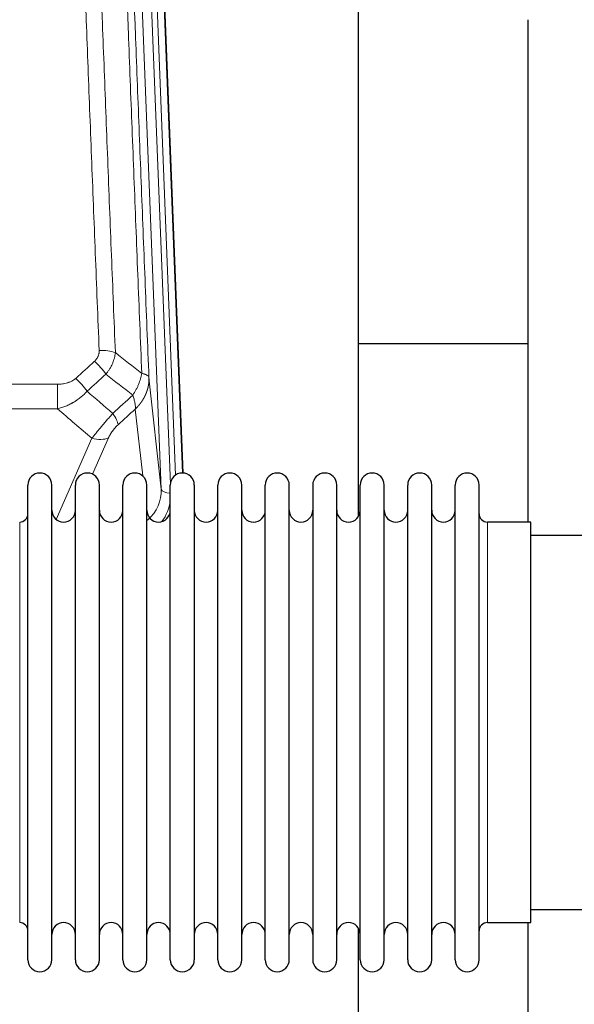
# Model space of a CAD drawing. Header units: inches. Extents: x 0 to 23760, y -13 to 16800.
# Tile 56 of 247: x 5508 to 5744, y 7235 to 7654. Entities that reach past the tile are written whole.
import ezdxf

# ---------------------------------------------------------------- set-up
doc = ezdxf.new("R2010")
doc.units = ezdxf.units.IN
doc.layers.add('1', color=7, linetype='Continuous', true_color=0xffffff)

msp = doc.modelspace()

# ---------------------------------------------------------------- linework, layer by layer
at = {"layer": '1', "color": 110, "linetype": 'Continuous', "lineweight": 13}
for p, q in [((5567.868, 7454.146), (5554.802, 7786.04)), ((5571.714, 7456.233), (5558.794, 7784.414)), ((5573.919, 7460.129), (5561.141, 7784.706)), ((5564.135, 7783.486), (5576.83, 7461.022)), ((5562.62, 7501.553), (5567.868, 7454.146)), ((5290.518, 7498.752), (5523.691, 7498.752)), ((5523.691, 7498.752), (5523.691, 7488.321)), ((5523.691, 7488.321), (5290.518, 7488.321)), ((5559.953, 7459.767), (5556.805, 7488.201)), ((5523.161, 7441.282), (5538.317, 7475.801)), ((5545.379, 7475.951), (5538.604, 7460.52)), ((5507.604, 7430.549), (5507.604, 7440.17)), ((5706.604, 7269.87), (5706.604, 7440.17)), ((5507.604, 7269.87), (5507.604, 7430.549))]:
    msp.add_line(p, q, dxfattribs=at)
at = {"layer": '1', "color": 2, "linetype": 'Continuous', "lineweight": 25}
for p, q in [((5564.509, 7780.228), (5577.076, 7461.016)), ((5651.764, 7442.556), (5651.764, 7667.939)), ((5723.764, 7653.747), (5723.764, 7440.17)), ((5723.758, 7515.89), (5651.715, 7515.89)), ((5511.104, 7444.519), (5511.104, 7455.92)), ((5521.304, 7444.519), (5521.304, 7455.92)), ((5531.304, 7444.519), (5531.304, 7455.92)), ((5541.504, 7444.519), (5541.504, 7455.92)), ((5551.504, 7444.519), (5551.504, 7455.92)), ((5561.704, 7444.519), (5561.704, 7455.92)), ((5571.704, 7444.519), (5571.704, 7455.92)), ((5581.904, 7455.92), (5581.904, 7444.519)), ((5591.904, 7444.519), (5591.904, 7455.92)), ((5602.104, 7444.519), (5602.104, 7455.92)), ((5612.104, 7254.12), (5612.104, 7455.92)), ((5622.304, 7254.12), (5622.304, 7455.92)), ((5632.304, 7455.92), (5632.304, 7254.12)), ((5642.504, 7254.12), (5642.504, 7455.92)), ((5652.504, 7254.12), (5652.504, 7455.92)), ((5662.704, 7254.12), (5662.704, 7455.92)), ((5672.704, 7254.12), (5672.704, 7455.92)), ((5682.904, 7254.12), (5682.904, 7455.92)), ((5692.904, 7254.12), (5692.904, 7455.92)), ((5703.104, 7254.12), (5703.104, 7455.92)), ((5511.104, 7254.12), (5511.104, 7444.519)), ((5521.304, 7254.12), (5521.304, 7444.519)), ((5531.304, 7254.12), (5531.304, 7444.519)), ((5541.504, 7254.12), (5541.504, 7444.519)), ((5551.504, 7254.12), (5551.504, 7444.519)), ((5561.704, 7254.12), (5561.704, 7444.519)), ((5571.704, 7254.12), (5571.704, 7444.519)), ((5581.904, 7444.519), (5581.904, 7254.12)), ((5591.904, 7254.12), (5591.904, 7444.519)), ((5602.104, 7254.12), (5602.104, 7444.519)), ((5725.104, 7440.17), (5706.604, 7440.17)), ((5725.104, 7269.87), (5725.104, 7440.17)), ((5821.104, 7434.52), (5725.104, 7434.52)), ((5725.104, 7275.52), (5821.104, 7275.52)), ((5651.764, 7230.666), (5651.764, 7267.493)), ((5706.604, 7269.87), (5725.104, 7269.87)), ((5723.764, 7269.873), (5723.764, 7230.666))]:
    msp.add_line(p, q, dxfattribs=at)
for centre, radius, start, end in [((5516.204, 7455.92), 5.1, 0, 180), ((5536.404, 7455.92), 5.1, 0, 180), ((5556.604, 7455.92), 5.1, 0, 180), ((5576.804, 7455.92), 5.1, 0, 180), ((5597.004, 7455.92), 5.1, 0, 180), ((5617.204, 7455.92), 5.1, 0, 180), ((5637.404, 7455.92), 5.1, 0, 180), ((5657.604, 7455.92), 5.1, 0, 180), ((5677.804, 7455.92), 5.1, 0, 180), ((5698.004, 7455.92), 5.1, 0, 180), ((5507.604, 7443.67), 3.5, 270, 0), ((5526.304, 7445.17), 5, 180, 0), ((5546.504, 7445.17), 5, 180, 0), ((5566.704, 7445.17), 5, 180, 0), ((5586.904, 7445.17), 5, 180, 0), ((5607.104, 7445.17), 5, 180, 0), ((5627.304, 7445.17), 5, 180, 0), ((5647.504, 7445.17), 5, 180, 0), ((5667.704, 7445.17), 5, 180, 0), ((5687.904, 7445.17), 5, 180, 0), ((5706.604, 7443.67), 3.5, 180, 270), ((5507.604, 7266.37), 3.5, 0, 90), ((5526.304, 7264.87), 5, 0, 180), ((5546.504, 7264.87), 5, 0, 180), ((5566.704, 7264.87), 5, 0, 180), ((5586.904, 7264.87), 5, 0, 180), ((5607.104, 7264.87), 5, 0, 180), ((5627.304, 7264.87), 5, 0, 180), ((5647.504, 7264.87), 5, 0, 180), ((5667.704, 7264.87), 5, 0, 180), ((5687.904, 7264.87), 5, 0, 180), ((5706.604, 7266.37), 3.5, 90, 180), ((5516.204, 7254.12), 5.1, 180, 0), ((5536.404, 7254.12), 5.1, 180, 0), ((5556.604, 7254.12), 5.1, 180, 0), ((5576.804, 7254.12), 5.1, 180, 0), ((5597.004, 7254.12), 5.1, 180, 0), ((5617.204, 7254.12), 5.1, 180, 0), ((5637.404, 7254.12), 5.1, 180, 0), ((5657.604, 7254.12), 5.1, 180, 0), ((5677.804, 7254.12), 5.1, 180, 0), ((5698.004, 7254.12), 5.1, 180, 0)]:
    msp.add_arc(centre, radius, start, end, dxfattribs=at)
at = {"layer": '1', "color": 110, "linetype": 'Continuous', "lineweight": 13}
for centre, major_axis, ratio, start_param, end_param in [((5541.43, 7508.844), (9.992, 0.404), 0.431453, 0.7935197, 1.5533391), ((5539.458, 7504.25), (-6.729, 7.397), 0.3051216, 4.2889758, 5.0360109), ((5531.449, 7496.958), (-6.736, 7.391), 0.3030979, 4.2875497, 5.03344), ((5542.405, 7487.571), (-6.719, 7.407), 0.3029797, 3.5431496, 4.2886573), ((5538.317, 7481.973), (9.156, -4.02), 0.5833249, 4.9631119, 5.806783), ((5547.841, 7453.648), (20.033, -0.591), 0.8872905, 5.5253333, 6.3444464), ((5571.86, 7454.367), (-3.997, -0.157), 0.4614673, 0.0341943, 1.5136497), ((5547.841, 7451.801), (24.034, -0.11), 0.8859493, 5.722211, 6.1681029)]:
    msp.add_ellipse(centre, major_axis=major_axis, ratio=ratio, start_param=start_param, end_param=end_param, dxfattribs=at)
for points, knots in [([(5541.43, 7513.161), (5540.872, 7526.992), (5539.772, 7554.522), (5538.164, 7595.426), (5537.122, 7622.434), (5536.351, 7642.592), (5535.969, 7652.647), (5535.59, 7662.665), (5535.339, 7669.336), (5535.214, 7672.667), (5534.59, 7689.302), (5534.099, 7702.539), (5533.374, 7722.288), (5533.134, 7728.853), (5532.658, 7741.943), (5532.422, 7748.47), (5531.72, 7767.993), (5530.799, 7793.873), (5529.909, 7819.451), (5529.471, 7832.164)], [0, 0, 0, 0, 0.125, 0.25, 0.375, 0.375, 0.4375, 0.46875, 0.46875, 0.5, 0.5, 0.625, 0.625, 0.6875, 0.6875, 0.75, 0.75, 0.875, 1, 1, 1, 1]), ([(5536.339, 7830.798), (5536.777, 7818.101), (5537.669, 7792.555), (5538.591, 7766.708), (5539.294, 7747.21), (5539.53, 7740.692), (5540.006, 7727.618), (5540.246, 7721.062), (5540.973, 7701.338), (5541.465, 7688.117), (5542.089, 7671.503), (5542.214, 7668.176), (5542.466, 7661.514), (5542.845, 7651.509), (5543.228, 7641.467), (5543.999, 7621.334), (5545.043, 7594.36), (5546.653, 7553.508), (5547.755, 7526.013), (5548.313, 7512.2)], [0, 0, 0, 0, 0.125, 0.25, 0.25, 0.3125, 0.3125, 0.375, 0.375, 0.5, 0.5, 0.53125, 0.53125, 0.5625, 0.625, 0.625, 0.75, 0.875, 1, 1, 1, 1]), ([(5559.565, 7503.333), (5558.993, 7517.386), (5557.866, 7545.357), (5556.221, 7586.908), (5555.154, 7614.34), (5554.366, 7634.812), (5553.975, 7645.023), (5553.523, 7656.892), (5553.331, 7661.969), (5553.203, 7665.352), (5553.139, 7667.042), (5552.82, 7675.487), (5552.44, 7685.595), (5552.002, 7697.338), (5551.816, 7702.361), (5551.692, 7705.707), (5551.63, 7707.379), (5551.074, 7722.415), (5550.101, 7748.99), (5548.69, 7788.383), (5547.782, 7814.333), (5547.336, 7827.229)], [0, 0, 0, 0, 0.125, 0.25, 0.375, 0.375, 0.4375, 0.46875, 0.484375, 0.484375, 0.5, 0.5, 0.5625, 0.59375, 0.609375, 0.609375, 0.625, 0.625, 0.75, 0.875, 1, 1, 1, 1]), ([(5550.425, 7824.221), (5550.87, 7811.373), (5551.776, 7785.522), (5553.183, 7746.279), (5554.153, 7719.805), (5554.707, 7704.826), (5554.769, 7703.16), (5554.893, 7699.827), (5555.079, 7694.823), (5555.515, 7683.124), (5555.894, 7673.055), (5556.212, 7664.642), (5556.276, 7662.958), (5556.403, 7659.588), (5556.595, 7654.53), (5557.046, 7642.706), (5557.436, 7632.534), (5558.222, 7612.139), (5559.285, 7584.811), (5560.926, 7543.417), (5562.05, 7515.552), (5562.62, 7501.553)], [0, 0, 0, 0, 0.125, 0.25, 0.375, 0.375, 0.390625, 0.390625, 0.40625, 0.4375, 0.5, 0.5, 0.515625, 0.515625, 0.53125, 0.5625, 0.625, 0.625, 0.75, 0.875, 1, 1, 1, 1]), ([(5541.43, 7513.161), (5541.438, 7512.948), (5541.436, 7512.734), (5541.419, 7512.468), (5541.415, 7512.415), (5541.405, 7512.309), (5541.399, 7512.255), (5541.38, 7512.096), (5541.365, 7511.991), (5541.31, 7511.677), (5541.261, 7511.471), (5541.141, 7511.064), (5541.069, 7510.863), (5540.942, 7510.567), (5540.897, 7510.469), (5540.825, 7510.323), (5540.8, 7510.274), (5540.749, 7510.178), (5540.723, 7510.13), (5540.588, 7509.893), (5540.47, 7509.71), (5540.214, 7509.357), (5540.076, 7509.187), (5539.781, 7508.859), (5539.624, 7508.701), (5539.458, 7508.549)], [0, 0, 0, 0, 0.125, 0.125, 0.15625, 0.15625, 0.1875, 0.1875, 0.25, 0.25, 0.375, 0.375, 0.5, 0.5, 0.5625, 0.5625, 0.59375, 0.59375, 0.625, 0.625, 0.75, 0.75, 0.875, 0.875, 1, 1, 1, 1]), ([(5548.313, 7512.2), (5548.277, 7511.807), (5548.223, 7511.412), (5548.135, 7510.917), (5548.117, 7510.818), (5548.077, 7510.62), (5548.056, 7510.521), (5547.99, 7510.224), (5547.942, 7510.027), (5547.786, 7509.436), (5547.544, 7508.652), (5547.237, 7507.876), (5546.981, 7507.297), (5546.869, 7507.056), (5546.75, 7506.817), (5546.702, 7506.721), (5546.678, 7506.673), (5546.605, 7506.529), (5546.555, 7506.434), (5546.301, 7505.959), (5546.082, 7505.586), (5545.617, 7504.85), (5545.123, 7504.127), (5544.571, 7503.427), (5544.28, 7503.083)], [0, 0, 0, 0, 0.125, 0.125, 0.15625, 0.15625, 0.1875, 0.1875, 0.25, 0.25, 0.375, 0.5, 0.5, 0.5625, 0.578125, 0.578125, 0.59375, 0.59375, 0.625, 0.625, 0.75, 0.75, 0.875, 1, 1, 1, 1]), ([(5559.565, 7503.333), (5559.436, 7502.588), (5559.257, 7501.826), (5558.801, 7500.281), (5558.523, 7499.5), (5558.036, 7498.326), (5557.861, 7497.934), (5557.489, 7497.154), (5557.291, 7496.764), (5556.665, 7495.602), (5556.203, 7494.836), (5555.7, 7494.087)], [0, 0, 0, 0, 0.25, 0.25, 0.5, 0.5, 0.625, 0.625, 0.75, 0.75, 1, 1, 1, 1]), ([(5562.62, 7501.553), (5562.621, 7501.533), (5562.622, 7501.493), (5562.624, 7501.433), (5562.626, 7501.373), (5562.627, 7501.314), (5562.628, 7501.254), (5562.629, 7501.194), (5562.63, 7501.135), (5562.63, 7501.075), (5562.631, 7501.015), (5562.631, 7500.956), (5562.63, 7500.896), (5562.63, 7500.836), (5562.629, 7500.777), (5562.628, 7500.717), (5562.627, 7500.658), (5562.625, 7500.598), (5562.624, 7500.539), (5562.622, 7500.479), (5562.62, 7500.42), (5562.617, 7500.36), (5562.615, 7500.301), (5562.612, 7500.241), (5562.609, 7500.182), (5562.606, 7500.122), (5562.602, 7500.063), (5562.598, 7500.004), (5562.594, 7499.944), (5562.59, 7499.885), (5562.586, 7499.826), (5562.581, 7499.767), (5562.576, 7499.707), (5562.571, 7499.648), (5562.566, 7499.589), (5562.56, 7499.53), (5562.554, 7499.471), (5562.548, 7499.412), (5562.542, 7499.353), (5562.535, 7499.294), (5562.529, 7499.235), (5562.522, 7499.176), (5562.515, 7499.117), (5562.507, 7499.058), (5562.5, 7498.999), (5562.492, 7498.94), (5562.484, 7498.882), (5562.476, 7498.823), (5562.467, 7498.764), (5562.458, 7498.706), (5562.449, 7498.647), (5562.44, 7498.589), (5562.431, 7498.53), (5562.421, 7498.471), (5562.412, 7498.413), (5562.402, 7498.355), (5562.391, 7498.296), (5562.381, 7498.238), (5562.37, 7498.18), (5562.359, 7498.122), (5562.348, 7498.063), (5562.337, 7498.005), (5562.325, 7497.947), (5562.314, 7497.889), (5562.302, 7497.831), (5562.29, 7497.773), (5562.277, 7497.715), (5562.265, 7497.657), (5562.252, 7497.6), (5562.239, 7497.542), (5562.226, 7497.484), (5562.212, 7497.427), (5562.199, 7497.369), (5562.185, 7497.311), (5562.171, 7497.254), (5562.157, 7497.197), (5562.142, 7497.139), (5562.128, 7497.082), (5562.113, 7497.025), (5562.098, 7496.967), (5562.082, 7496.91), (5562.067, 7496.853), (5562.051, 7496.796), (5562.035, 7496.739), (5562.019, 7496.682), (5562.003, 7496.625), (5561.987, 7496.569), (5561.97, 7496.512), (5561.953, 7496.455), (5561.936, 7496.399), (5561.919, 7496.342), (5561.901, 7496.286), (5561.884, 7496.229), (5561.866, 7496.173), (5561.848, 7496.117), (5561.829, 7496.06), (5561.811, 7496.004), (5561.792, 7495.948), (5561.774, 7495.892), (5561.755, 7495.836), (5561.735, 7495.78), (5561.716, 7495.725), (5561.696, 7495.669), (5561.676, 7495.613), (5561.656, 7495.558), (5561.636, 7495.502), (5561.616, 7495.447), (5561.595, 7495.391), (5561.575, 7495.336), (5561.554, 7495.281), (5561.533, 7495.225), (5561.511, 7495.17), (5561.49, 7495.115), (5561.468, 7495.06), (5561.446, 7495.005), (5561.424, 7494.951), (5561.402, 7494.896), (5561.38, 7494.841), (5561.357, 7494.787), (5561.334, 7494.732), (5561.311, 7494.678), (5561.288, 7494.624), (5561.265, 7494.569), (5561.241, 7494.515), (5561.218, 7494.461), (5561.194, 7494.407), (5561.17, 7494.353), (5561.146, 7494.299), (5561.121, 7494.245), (5561.097, 7494.192), (5561.072, 7494.138), (5561.047, 7494.085), (5561.022, 7494.031), (5560.997, 7493.978), (5560.971, 7493.924), (5560.946, 7493.871), (5560.92, 7493.818), (5560.894, 7493.765), (5560.868, 7493.712), (5560.842, 7493.659), (5560.815, 7493.607), (5560.788, 7493.554), (5560.762, 7493.501), (5560.735, 7493.449), (5560.708, 7493.396), (5560.68, 7493.344), (5560.653, 7493.292), (5560.625, 7493.24), (5560.597, 7493.188), (5560.57, 7493.136), (5560.541, 7493.084), (5560.513, 7493.032), (5560.485, 7492.98), (5560.456, 7492.929), (5560.427, 7492.877), (5560.398, 7492.826), (5560.369, 7492.774), (5560.34, 7492.723), (5560.311, 7492.672), (5560.281, 7492.621), (5560.251, 7492.57), (5560.222, 7492.519), (5560.192, 7492.468), (5560.161, 7492.418), (5560.131, 7492.367), (5560.101, 7492.316), (5560.07, 7492.266), (5560.039, 7492.216), (5560.008, 7492.166), (5559.977, 7492.115), (5559.946, 7492.065), (5559.914, 7492.016), (5559.883, 7491.966), (5559.851, 7491.916), (5559.819, 7491.866), (5559.787, 7491.817), (5559.755, 7491.768), (5559.723, 7491.718), (5559.691, 7491.669), (5559.658, 7491.62), (5559.625, 7491.571), (5559.592, 7491.522), (5559.559, 7491.473), (5559.526, 7491.424), (5559.493, 7491.376), (5559.46, 7491.327), (5559.426, 7491.279), (5559.392, 7491.231), (5559.358, 7491.182), (5559.324, 7491.134), (5559.29, 7491.086), (5559.256, 7491.038), (5559.222, 7490.991), (5559.187, 7490.943), (5559.152, 7490.895), (5559.118, 7490.848), (5559.083, 7490.801), (5559.048, 7490.753), (5559.012, 7490.706), (5558.977, 7490.659), (5558.942, 7490.612), (5558.906, 7490.565), (5558.87, 7490.519), (5558.834, 7490.472), (5558.798, 7490.426), (5558.762, 7490.379), (5558.726, 7490.333), (5558.69, 7490.287), (5558.653, 7490.241), (5558.616, 7490.195), (5558.58, 7490.149), (5558.543, 7490.103), (5558.506, 7490.057), (5558.469, 7490.012), (5558.431, 7489.966), (5558.394, 7489.921), (5558.356, 7489.876), (5558.319, 7489.831), (5558.281, 7489.786), (5558.243, 7489.741), (5558.205, 7489.696), (5558.167, 7489.652), (5558.129, 7489.607), (5558.091, 7489.563), (5558.052, 7489.518), (5558.014, 7489.474), (5557.975, 7489.43), (5557.936, 7489.386), (5557.897, 7489.342), (5557.858, 7489.298), (5557.819, 7489.255), (5557.78, 7489.211), (5557.74, 7489.168), (5557.701, 7489.124), (5557.661, 7489.081), (5557.622, 7489.038), (5557.582, 7488.995), (5557.542, 7488.952), (5557.502, 7488.91), (5557.462, 7488.867), (5557.421, 7488.825), (5557.381, 7488.782), (5557.341, 7488.74), (5557.3, 7488.698), (5557.259, 7488.656), (5557.219, 7488.614), (5557.178, 7488.572), (5557.137, 7488.53), (5557.096, 7488.489), (5557.055, 7488.447), (5557.013, 7488.406), (5556.972, 7488.365), (5556.93, 7488.324), (5556.889, 7488.283), (5556.847, 7488.242), (5556.819, 7488.215), (5556.805, 7488.201)], [0, 0, 0, 0, 0.0042303, 0.0084583, 0.0126838, 0.016907, 0.0211277, 0.0253461, 0.0295621, 0.0337757, 0.037987, 0.0421959, 0.0464023, 0.0506064, 0.0548082, 0.0590075, 0.0632045, 0.0673991, 0.0715913, 0.0757811, 0.0799686, 0.0841537, 0.0883364, 0.0925167, 0.0966947, 0.1008703, 0.1050435, 0.1092144, 0.1133829, 0.117549, 0.1217128, 0.1258741, 0.1300332, 0.1341898, 0.1383441, 0.1424961, 0.1466456, 0.1507929, 0.1549377, 0.1590802, 0.1632203, 0.1673581, 0.1714935, 0.1756266, 0.1797573, 0.1838856, 0.1880116, 0.1921352, 0.1962565, 0.2003755, 0.204492, 0.2086063, 0.2127182, 0.2168277, 0.2209349, 0.2250397, 0.2291422, 0.2332423, 0.2373401, 0.2414356, 0.2455287, 0.2496195, 0.2537079, 0.257794, 0.2618777, 0.2659591, 0.2700382, 0.2741149, 0.2781893, 0.2822614, 0.2863311, 0.2903985, 0.2944635, 0.2985262, 0.3025866, 0.3066447, 0.3107004, 0.3147538, 0.3188048, 0.3228536, 0.3269, 0.3309441, 0.3349858, 0.3390253, 0.3430624, 0.3470972, 0.3511296, 0.3551598, 0.3591876, 0.3632131, 0.3672363, 0.3712571, 0.3752757, 0.3792919, 0.3833058, 0.3873174, 0.3913267, 0.3953337, 0.3993384, 0.4033407, 0.4073408, 0.4113385, 0.4153339, 0.419327, 0.4233179, 0.4273064, 0.4312926, 0.4352765, 0.4392581, 0.4432373, 0.4472143, 0.451189, 0.4551614, 0.4591315, 0.4630993, 0.4670648, 0.471028, 0.4749889, 0.4789475, 0.4829038, 0.4868578, 0.4908095, 0.494759, 0.4987061, 0.502651, 0.5065936, 0.5105338, 0.5144718, 0.5184076, 0.522341, 0.5262721, 0.530201, 0.5341276, 0.5380519, 0.5419739, 0.5458936, 0.5498111, 0.5537262, 0.5576392, 0.5615498, 0.5654581, 0.5693642, 0.573268, 0.5771696, 0.5810688, 0.5849658, 0.5888606, 0.592753, 0.5966432, 0.6005311, 0.6044168, 0.6083002, 0.6121813, 0.6160602, 0.6199368, 0.6238111, 0.6276832, 0.6315531, 0.6354206, 0.6392859, 0.643149, 0.6470098, 0.6508684, 0.6547247, 0.6585787, 0.6624305, 0.66628, 0.6701273, 0.6739724, 0.6778152, 0.6816557, 0.685494, 0.6893301, 0.6931639, 0.6969955, 0.7008248, 0.7046519, 0.7084768, 0.7122994, 0.7161198, 0.7199379, 0.7237539, 0.7275675, 0.731379, 0.7351882, 0.7389952, 0.7427999, 0.7466024, 0.7504027, 0.7542008, 0.7579966, 0.7617902, 0.7655816, 0.7693708, 0.7731577, 0.7769424, 0.7807249, 0.7845052, 0.7882833, 0.7920591, 0.7958327, 0.7996042, 0.8033734, 0.8071403, 0.8109051, 0.8146677, 0.818428, 0.8221862, 0.8259421, 0.8296958, 0.8334474, 0.8371967, 0.8409438, 0.8446887, 0.8484314, 0.8521719, 0.8559102, 0.8596463, 0.8633802, 0.867112, 0.8708415, 0.8745688, 0.8782939, 0.8820169, 0.8857376, 0.8894562, 0.8931726, 0.8968867, 0.9005987, 0.9043086, 0.9080162, 0.9117216, 0.9154249, 0.919126, 0.9228249, 0.9265216, 0.9302161, 0.9339085, 0.9375987, 0.9412867, 0.9449725, 0.9486562, 0.9523377, 0.956017, 0.9596942, 0.9633691, 0.967042, 0.9707126, 0.9743811, 0.9780474, 0.9817116, 0.9853736, 0.9890334, 0.9926911, 0.9963466, 1, 1, 1, 1]), ([(5562.62, 7501.553), (5562.591, 7501.756), (5562.501, 7501.952), (5562.278, 7502.226), (5562.189, 7502.314), (5561.983, 7502.483), (5561.866, 7502.564), (5561.604, 7502.718), (5561.46, 7502.79), (5561.146, 7502.926), (5560.976, 7502.989), (5560.612, 7503.106), (5560.418, 7503.159), (5560.008, 7503.254), (5559.791, 7503.297), (5559.565, 7503.333)], [0, 0, 0, 0, 0.25, 0.25, 0.375, 0.375, 0.5, 0.5, 0.625, 0.625, 0.75, 0.75, 0.875, 0.875, 1, 1, 1, 1]), ([(5531.449, 7501.228), (5531.324, 7501.113), (5531.194, 7501.002), (5530.992, 7500.843), (5530.924, 7500.791), (5530.786, 7500.689), (5530.717, 7500.64), (5530.364, 7500.397), (5530.07, 7500.222), (5529.46, 7499.903), (5529.144, 7499.76), (5528.736, 7499.6), (5528.654, 7499.569), (5528.489, 7499.509), (5528.407, 7499.48), (5528.158, 7499.396), (5527.992, 7499.344), (5527.491, 7499.2), (5527.154, 7499.118), (5526.474, 7498.981), (5526.132, 7498.925), (5525.442, 7498.837), (5525.095, 7498.805), (5524.396, 7498.762), (5524.044, 7498.752), (5523.691, 7498.752)], [0, 0, 0, 0, 0.0625, 0.0625, 0.09375, 0.09375, 0.125, 0.125, 0.25, 0.25, 0.375, 0.375, 0.40625, 0.40625, 0.4375, 0.4375, 0.5, 0.5, 0.625, 0.625, 0.75, 0.75, 0.875, 0.875, 1, 1, 1, 1]), ([(5536.266, 7495.772), (5536.067, 7495.543), (5535.861, 7495.318), (5535.544, 7494.986), (5535.437, 7494.877), (5535.22, 7494.659), (5535.111, 7494.552), (5534.558, 7494.021), (5534.097, 7493.614), (5533.14, 7492.837), (5532.644, 7492.466), (5532.002, 7492.023), (5531.872, 7491.936), (5531.677, 7491.806), (5531.611, 7491.764), (5531.48, 7491.678), (5531.414, 7491.636), (5531.083, 7491.426), (5530.748, 7491.223), (5530.408, 7491.027), (5530.272, 7490.95), (5530.204, 7490.911), (5529.998, 7490.796), (5529.861, 7490.722), (5529.447, 7490.501), (5529.17, 7490.359), (5528.332, 7489.95), (5527.767, 7489.699), (5526.624, 7489.237), (5526.046, 7489.026), (5524.878, 7488.644), (5524.287, 7488.472), (5523.691, 7488.321)], [0, 0, 0, 0, 0.0625, 0.0625, 0.09375, 0.09375, 0.125, 0.125, 0.25, 0.25, 0.375, 0.375, 0.40625, 0.40625, 0.421875, 0.421875, 0.4375, 0.4375, 0.5, 0.515625, 0.515625, 0.53125, 0.53125, 0.5625, 0.5625, 0.625, 0.625, 0.75, 0.75, 0.875, 0.875, 1, 1, 1, 1]), ([(5555.7, 7494.087), (5555.806, 7493.803), (5555.907, 7493.522), (5556.094, 7492.964), (5556.181, 7492.689), (5556.341, 7492.146), (5556.413, 7491.879), (5556.542, 7491.356), (5556.598, 7491.099), (5556.695, 7490.598), (5556.735, 7490.354), (5556.798, 7489.88), (5556.82, 7489.65), (5556.861, 7488.984), (5556.852, 7488.573), (5556.805, 7488.201)], [0, 0, 0, 0, 0.125, 0.125, 0.25, 0.25, 0.375, 0.375, 0.5, 0.5, 0.625, 0.625, 0.75, 0.75, 1, 1, 1, 1]), ([(5547.213, 7486.381), (5546.829, 7485.943), (5546.059, 7485.059), (5545.283, 7484.159), (5544.699, 7483.479), (5544.504, 7483.251), (5544.26, 7482.965), (5544.211, 7482.908), (5544.114, 7482.793), (5543.967, 7482.622), (5543.822, 7482.45), (5543.338, 7481.88), (5542.954, 7481.426), (5542.195, 7480.523), (5541.819, 7480.074), (5541.355, 7479.515), (5541.262, 7479.404), (5541.078, 7479.182), (5540.803, 7478.85), (5540.532, 7478.522), (5539.998, 7477.873), (5539.65, 7477.448), (5539.141, 7476.821), (5538.973, 7476.614), (5538.724, 7476.307), (5538.642, 7476.205), (5538.479, 7476.002), (5538.398, 7475.901), (5538.317, 7475.801)], [0, 0, 0, 0, 0.125, 0.25, 0.25, 0.3125, 0.3125, 0.328125, 0.328125, 0.34375, 0.375, 0.375, 0.5, 0.5, 0.625, 0.625, 0.65625, 0.65625, 0.6875, 0.75, 0.75, 0.875, 0.875, 0.9375, 0.9375, 0.96875, 0.96875, 1, 1, 1, 1]), ([(5545.379, 7475.951), (5545.404, 7476.008), (5545.43, 7476.066), (5545.483, 7476.182), (5545.51, 7476.241), (5545.593, 7476.416), (5545.65, 7476.534), (5545.829, 7476.889), (5545.958, 7477.128), (5546.166, 7477.491), (5546.238, 7477.613), (5546.349, 7477.796), (5546.406, 7477.888), (5546.465, 7477.981), (5546.504, 7478.042), (5546.524, 7478.073), (5546.703, 7478.351), (5546.87, 7478.596), (5547.221, 7479.083), (5547.405, 7479.324), (5547.645, 7479.622), (5547.718, 7479.712), (5547.792, 7479.801), (5547.842, 7479.86), (5547.867, 7479.89), (5547.992, 7480.038), (5548.093, 7480.154), (5548.4, 7480.497), (5548.608, 7480.718), (5549.032, 7481.144), (5549.247, 7481.35), (5549.466, 7481.549)], [0, 0, 0, 0, 0.03125, 0.03125, 0.0625, 0.0625, 0.125, 0.125, 0.25, 0.25, 0.3125, 0.3125, 0.34375, 0.359375, 0.359375, 0.375, 0.375, 0.5, 0.5, 0.625, 0.625, 0.65625, 0.671875, 0.671875, 0.6875, 0.6875, 0.75, 0.75, 0.875, 0.875, 1, 1, 1, 1])]:
    msp.add_open_spline(points, degree=3, knots=knots, dxfattribs=at)
for points in [[(5548.313, 7512.2), (5552.065, 7509.249), (5555.816, 7506.293), (5559.565, 7503.333)], [(5531.449, 7501.228), (5534.118, 7503.67), (5536.788, 7506.111), (5539.458, 7508.549)], [(5544.28, 7503.083), (5541.609, 7500.648), (5538.937, 7498.211), (5536.266, 7495.772)], [(5555.7, 7494.087), (5551.895, 7497.09), (5548.089, 7500.089), (5544.28, 7503.083)], [(5536.266, 7495.772), (5539.913, 7492.64), (5543.562, 7489.51), (5547.213, 7486.381)], [(5547.213, 7486.381), (5550.041, 7488.952), (5552.871, 7491.521), (5555.7, 7494.087)], [(5538.317, 7475.801), (5533.438, 7479.972), (5528.563, 7484.145), (5523.691, 7488.321)], [(5556.805, 7488.201), (5554.359, 7485.985), (5551.912, 7483.768), (5549.466, 7481.549)]]:
    msp.add_open_spline(points, degree=3, dxfattribs=at)

doc.saveas('drawing.dxf')
